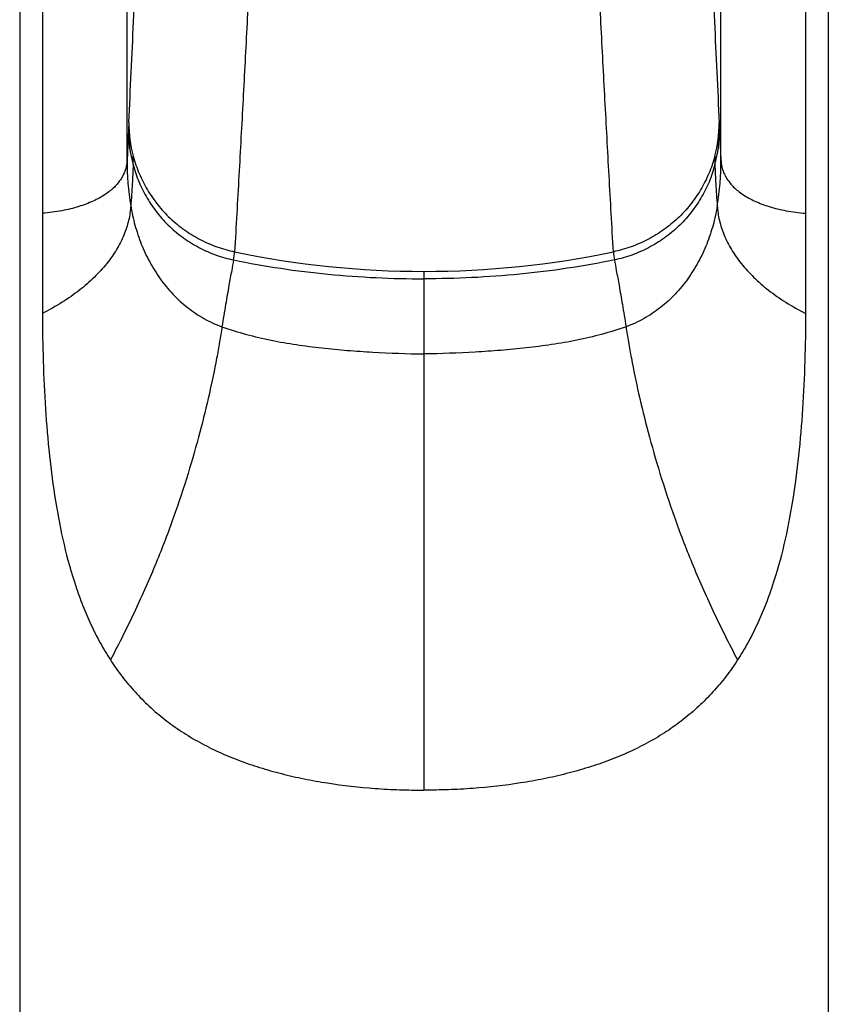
# Model space of a CAD drawing. Header units: millimetres. Extents: x 276 to 822, y 145 to 693.
# Tile 7 of 10: x 373 to 422, y 561 to 620. Entities that reach past the tile are written whole.
import ezdxf

# ---------------------------------------------------------------- set-up
doc = ezdxf.new("R2010")
doc.units = ezdxf.units.MM
doc.header["$LTSCALE"] = 65.395
doc.layers.get('0').update_dxf_attribs({"linetype": 'CONTINUOUS'})

msp = doc.modelspace()

# ---------------------------------------------------------------- linework, layer by layer
at = {"color": 7, "linetype": 'CONTINUOUS'}
for p, q in [((373.346, 654.227), (373.346, 440.727)), ((421.846, 654.227), (421.846, 440.727))]:
    msp.add_line(p, q, dxfattribs=at)
at = {"color": 9, "linetype": 'CONTINUOUS'}
for p, q in [((379.785, 611.916), (379.785, 625.631)), ((415.407, 611.916), (415.407, 625.631)), ((374.713, 622.3), (374.713, 602.724)), ((420.479, 622.3), (420.479, 602.724)), ((379.891, 614.161), (379.871, 613.74)), ((415.302, 614.158), (415.321, 613.74)), ((379.871, 613.74), (379.785, 611.916)), ((415.321, 613.74), (415.407, 611.916)), ((397.596, 605.243), (397.596, 574.141))]:
    msp.add_line(p, q, dxfattribs=at)
for centre, radius, start, end in [((387.661, 614.158), 7.77, 179.97657, 195.02984), ((407.531, 614.158), 7.77, 344.97016, 0.02343), ((387.976, 613.735), 8.105, 179.96457, 195.02585), ((407.216, 613.735), 8.105, 344.97415, 0.03543), ((397.008, 611.932), 17.223, 180.05586, 189.20718), ((357.387, 612.273), 22.771, 358.39085, 359.67409), ((437.806, 612.273), 22.771, 180.32591, 181.60915), ((398.184, 611.932), 17.223, 350.79282, 359.94414), ((380.854, 606.863), 5.402, 350.07335, 355.2792), ((397.601, 660.777), 55.534, 258.19275, 269.99503), ((397.592, 660.777), 55.534, 270.00497, 281.80725), ((414.339, 606.863), 5.402, 184.7208, 189.92665)]:
    msp.add_arc(centre, radius, start, end, dxfattribs=at)
for points, knots in [([(379.891, 614.161), (379.987, 616.181), (380.178, 620.225), (380.463, 626.287), (380.749, 632.354), (380.941, 636.397), (381.035, 638.422)], [0, 0, 0, 0, 0.249792, 0.500094, 0.749623, 1, 1, 1, 1]), ([(414.157, 638.422), (414.251, 636.397), (414.443, 632.353), (414.73, 626.286), (415.015, 620.223), (415.206, 616.178), (415.302, 614.158)], [0, 0, 0, 0, 0.250386, 0.499913, 0.75021, 1, 1, 1, 1]), ([(387.26, 624.665), (387.211, 623.908), (387.113, 622.393), (386.982, 620.115), (386.861, 617.831), (386.702, 614.784), (386.497, 610.98), (386.324, 607.938), (386.238, 606.418)], [0, 0, 0, 0, 0.124422, 0.249295, 0.37451, 0.499834, 0.750164, 1, 1, 1, 1]), ([(408.955, 606.418), (408.869, 607.938), (408.696, 610.98), (408.491, 614.784), (408.332, 617.831), (408.21, 620.115), (408.08, 622.393), (407.982, 623.908), (407.933, 624.665)], [0, 0, 0, 0, 0.249836, 0.500166, 0.62549, 0.750705, 0.875578, 1, 1, 1, 1]), ([(379.785, 611.916), (379.781, 611.817), (379.76, 611.622), (379.689, 611.336), (379.58, 611.059), (379.38, 610.697), (379.022, 610.267), (378.45, 609.816), (377.729, 609.424), (376.858, 609.099), (375.838, 608.853), (375.103, 608.757), (374.713, 608.724)], [0, 0, 0, 0, 0.045341, 0.090337, 0.135741, 0.18227, 0.281128, 0.391501, 0.516582, 0.658628, 0.819313, 1, 1, 1, 1]), ([(380.148, 611.633), (380.138, 611.25), (380.098, 610.43), (380.04, 609.612), (380.007, 609.177)], [0, 0, 0, 0, 0.467754, 1, 1, 1, 1]), ([(380.148, 611.633), (380.243, 611.282), (380.48, 610.592), (380.971, 609.615), (381.592, 608.714), (382.333, 607.909), (383.179, 607.216), (384.112, 606.642), (385.114, 606.201), (385.819, 606.005), (386.175, 605.931)], [0, 0, 0, 0, 0.125, 0.249943, 0.374854, 0.499768, 0.624725, 0.749744, 0.874833, 1, 1, 1, 1]), ([(380.157, 612.143), (380.252, 611.791), (380.49, 611.099), (380.986, 610.119), (381.613, 609.216), (382.362, 608.409), (383.215, 607.712), (384.156, 607.135), (385.168, 606.692), (385.878, 606.493), (386.238, 606.418)], [0, 0, 0, 0, 0.124492, 0.249104, 0.373859, 0.498779, 0.623872, 0.749122, 0.874505, 1, 1, 1, 1]), ([(415.036, 612.143), (414.941, 611.791), (414.703, 611.099), (414.207, 610.119), (413.579, 609.216), (412.831, 608.409), (411.977, 607.712), (411.037, 607.135), (410.025, 606.692), (409.315, 606.493), (408.955, 606.418)], [0, 0, 0, 0, 0.124492, 0.249104, 0.373859, 0.498779, 0.623872, 0.749122, 0.874505, 1, 1, 1, 1]), ([(415.044, 611.633), (414.95, 611.282), (414.713, 610.592), (414.221, 609.615), (413.6, 608.714), (412.859, 607.909), (412.013, 607.216), (411.081, 606.642), (410.078, 606.201), (409.374, 606.005), (409.017, 605.931)], [0, 0, 0, 0, 0.125, 0.249943, 0.374854, 0.499768, 0.624725, 0.749744, 0.874833, 1, 1, 1, 1]), ([(415.044, 611.633), (415.055, 611.25), (415.094, 610.43), (415.153, 609.612), (415.186, 609.177)], [0, 0, 0, 0, 0.467754, 1, 1, 1, 1]), ([(415.407, 611.916), (415.412, 611.817), (415.433, 611.622), (415.503, 611.336), (415.612, 611.059), (415.813, 610.697), (416.171, 610.267), (416.743, 609.816), (417.464, 609.424), (418.335, 609.099), (419.355, 608.853), (420.089, 608.757), (420.479, 608.724)], [0, 0, 0, 0, 0.045341, 0.090337, 0.135741, 0.18227, 0.281128, 0.391501, 0.516582, 0.658628, 0.819313, 1, 1, 1, 1]), ([(380.007, 609.177), (379.991, 608.881), (379.902, 608.28), (379.612, 607.395), (379.167, 606.525), (378.569, 605.678), (377.821, 604.863), (376.924, 604.087), (375.882, 603.359), (375.118, 602.927), (374.713, 602.724)], [0, 0, 0, 0, 0.101964, 0.207754, 0.318983, 0.437027, 0.563177, 0.698644, 0.84419, 1, 1, 1, 1]), ([(380.007, 609.177), (380.071, 608.785), (380.239, 608.007), (380.619, 606.877), (381.04, 605.976), (381.438, 605.29), (381.878, 604.631), (382.509, 603.863), (383.242, 603.191), (383.883, 602.723), (384.39, 602.411), (384.922, 602.141), (385.291, 601.992), (385.478, 601.925)], [0, 0, 0, 0, 0.125151, 0.250198, 0.375137, 0.437599, 0.500046, 0.624853, 0.749712, 0.812231, 0.874788, 0.937381, 1, 1, 1, 1]), ([(415.186, 609.177), (415.122, 608.785), (414.953, 608.007), (414.574, 606.877), (414.153, 605.976), (413.754, 605.29), (413.314, 604.631), (412.684, 603.863), (411.951, 603.191), (411.31, 602.723), (410.803, 602.411), (410.27, 602.141), (409.902, 601.992), (409.714, 601.925)], [0, 0, 0, 0, 0.125151, 0.250198, 0.375137, 0.437599, 0.500046, 0.624853, 0.749712, 0.812231, 0.874788, 0.937381, 1, 1, 1, 1]), ([(415.186, 609.177), (415.202, 608.881), (415.291, 608.28), (415.58, 607.395), (416.026, 606.525), (416.624, 605.678), (417.371, 604.863), (418.268, 604.087), (419.311, 603.359), (420.075, 602.927), (420.479, 602.724)], [0, 0, 0, 0, 0.101964, 0.207754, 0.318983, 0.437027, 0.563177, 0.698644, 0.84419, 1, 1, 1, 1]), ([(386.175, 605.931), (386.138, 605.721), (386.045, 605.214), (385.882, 604.325), (385.685, 603.2), (385.549, 602.371), (385.478, 601.925)], [0, 0, 0, 0, 0.157432, 0.380781, 0.666688, 1, 1, 1, 1]), ([(386.175, 605.931), (388.05, 605.543), (390.899, 605.12), (394.721, 604.845), (396.638, 604.8), (397.596, 604.8)], [0, 0, 0, 0, 0.499728, 0.749815, 1, 1, 1, 1]), ([(409.017, 605.931), (407.143, 605.543), (404.294, 605.12), (400.472, 604.845), (398.555, 604.8), (397.596, 604.8)], [0, 0, 0, 0, 0.499728, 0.749815, 1, 1, 1, 1]), ([(409.017, 605.931), (409.055, 605.721), (409.147, 605.214), (409.31, 604.325), (409.507, 603.2), (409.643, 602.371), (409.714, 601.925)], [0, 0, 0, 0, 0.157432, 0.380781, 0.666688, 1, 1, 1, 1]), ([(374.713, 602.724), (374.713, 601.767), (374.741, 599.859), (374.874, 597.018), (375.111, 594.225), (375.466, 591.505), (375.968, 588.884), (376.544, 586.79), (377.12, 585.2), (377.528, 584.249), (377.885, 583.515), (378.168, 582.978), (378.467, 582.455), (378.679, 582.115), (378.787, 581.947)], [0, 0, 0, 0, 0.13398, 0.266947, 0.397925, 0.526088, 0.650664, 0.771033, 0.82961, 0.88719, 0.915655, 0.943932, 0.972043, 1, 1, 1, 1]), ([(420.479, 602.724), (420.479, 601.767), (420.452, 599.859), (420.318, 597.018), (420.082, 594.225), (419.726, 591.505), (419.225, 588.884), (418.648, 586.79), (418.073, 585.2), (417.665, 584.249), (417.307, 583.515), (417.025, 582.978), (416.726, 582.455), (416.514, 582.115), (416.405, 581.947)], [0, 0, 0, 0, 0.13398, 0.266947, 0.397925, 0.526088, 0.650664, 0.771033, 0.82961, 0.88719, 0.915655, 0.943932, 0.972043, 1, 1, 1, 1]), ([(385.478, 601.925), (385.434, 601.62), (385.334, 600.988), (385.095, 599.65), (384.719, 597.845), (384.153, 595.543), (383.447, 593.071), (382.582, 590.452), (381.532, 587.705), (380.496, 585.357), (379.559, 583.426), (379.051, 582.442), (378.787, 581.947)], [0, 0, 0, 0, 0.043776, 0.090599, 0.192662, 0.304951, 0.426563, 0.556904, 0.695734, 0.843218, 0.920392, 1, 1, 1, 1]), ([(385.478, 601.925), (385.959, 601.754), (386.937, 601.451), (388.431, 601.101), (389.943, 600.841), (391.466, 600.647), (392.995, 600.502), (395.038, 600.361), (396.573, 600.309), (397.596, 600.292)], [0, 0, 0, 0, 0.124857, 0.249747, 0.374709, 0.499725, 0.624774, 0.749852, 1, 1, 1, 1]), ([(409.714, 601.925), (409.233, 601.754), (408.256, 601.451), (406.762, 601.101), (405.249, 600.841), (403.726, 600.647), (402.198, 600.502), (400.155, 600.361), (398.62, 600.309), (397.596, 600.292)], [0, 0, 0, 0, 0.124857, 0.249747, 0.374709, 0.499725, 0.624774, 0.749852, 1, 1, 1, 1]), ([(409.714, 601.925), (409.759, 601.62), (409.859, 600.988), (410.098, 599.65), (410.473, 597.845), (411.039, 595.543), (411.746, 593.071), (412.611, 590.452), (413.661, 587.705), (414.697, 585.357), (415.634, 583.426), (416.141, 582.442), (416.405, 581.947)], [0, 0, 0, 0, 0.043776, 0.090599, 0.192662, 0.304951, 0.426563, 0.556904, 0.695734, 0.843218, 0.920392, 1, 1, 1, 1]), ([(378.787, 581.947), (379.008, 581.607), (379.474, 580.947), (380.254, 580.018), (381.11, 579.156), (382.041, 578.364), (383.047, 577.644), (384.125, 576.996), (385.271, 576.422), (386.479, 575.92), (387.744, 575.486), (389.058, 575.117), (390.415, 574.808), (392.284, 574.475), (394.195, 574.262), (396.131, 574.158), (397.107, 574.141), (397.596, 574.141)], [0, 0, 0, 0, 0.057146, 0.114029, 0.170986, 0.228352, 0.286429, 0.34547, 0.40568, 0.467196, 0.530079, 0.594309, 0.659799, 0.726408, 0.862202, 0.930975, 1, 1, 1, 1]), ([(416.405, 581.947), (416.185, 581.607), (415.718, 580.947), (414.939, 580.018), (414.083, 579.156), (413.152, 578.364), (412.146, 577.644), (411.068, 576.996), (409.922, 576.422), (408.713, 575.92), (407.449, 575.486), (406.134, 575.117), (404.778, 574.808), (402.909, 574.475), (400.997, 574.262), (399.062, 574.158), (398.085, 574.141), (397.596, 574.141)], [0, 0, 0, 0, 0.057146, 0.114029, 0.170986, 0.228352, 0.286429, 0.34547, 0.40568, 0.467196, 0.530079, 0.594309, 0.659799, 0.726408, 0.862202, 0.930975, 1, 1, 1, 1])]:
    msp.add_open_spline(points, degree=3, knots=knots, dxfattribs=at)

doc.saveas('drawing.dxf')
